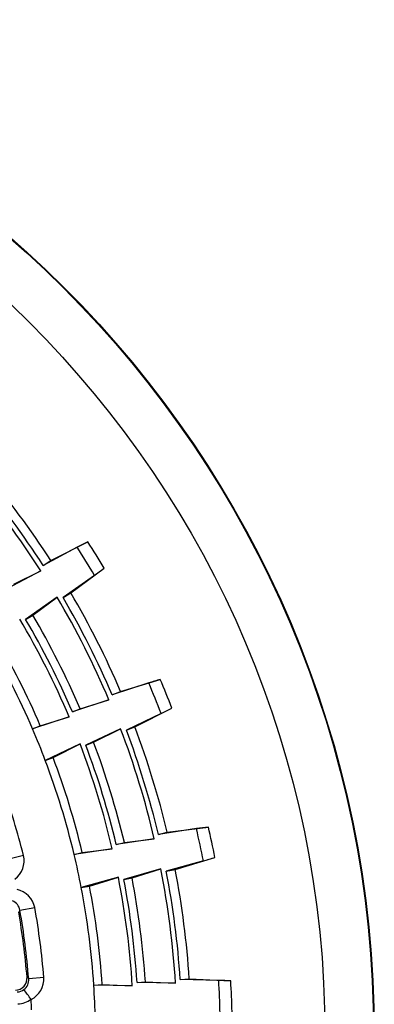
# Model space of a CAD drawing. Extents: x 172 to 2886, y 316 to 2181.
# Tile 20 of 30: x 1455 to 1484, y 2058 to 2139. Entities that reach past the tile are written whole.
import ezdxf

# ---------------------------------------------------------------- set-up
doc = ezdxf.new("R2010")
doc.units = 0
doc.header["$LTSCALE"] = 25.4
doc.header["$MEASUREMENT"] = 0
doc.layers.get('0').update_dxf_attribs({"linetype": 'CONTINUOUS'})

msp = doc.modelspace()

# ---------------------------------------------------------------- linework, layer by layer
for p, q in [((1457.533, 2094.653), (1460.583, 2096.183)), ((1459.698, 2095.735), (1456.907, 2094.249)), ((1456.907, 2094.249), (1457.532, 2094.652)), ((1457.532, 2094.652), (1457.533, 2094.653)), ((1456.714, 2093.801), (1453.92, 2092.318)), ((1454.495, 2092.69), (1456.714, 2093.801)), ((1459.18, 2091.978), (1461.919, 2094.014)), ((1461.121, 2093.425), (1458.537, 2091.602)), ((1458.537, 2091.602), (1459.178, 2091.978)), ((1458.05, 2091.631), (1455.468, 2089.804)), ((1456.059, 2090.15), (1458.05, 2091.631)), ((1455.468, 2089.804), (1456.059, 2090.15)), ((1463.267, 2083.872), (1466.532, 2084.864)), ((1465.584, 2084.572), (1462.582, 2083.579)), ((1462.582, 2083.579), (1463.266, 2083.871)), ((1463.266, 2083.871), (1463.267, 2083.872)), ((1462.316, 2083.17), (1459.311, 2082.181)), ((1459.941, 2082.451), (1462.316, 2083.17)), ((1459.311, 2082.181), (1459.941, 2082.451)), ((1464.438, 2080.957), (1467.482, 2082.501)), ((1459.045, 2081.773), (1456.041, 2080.784)), ((1456.671, 2081.053), (1459.045, 2081.773)), ((1466.596, 2082.055), (1463.741, 2080.695)), ((1456.041, 2080.784), (1456.671, 2081.053)), ((1463.266, 2080.806), (1460.413, 2079.441)), ((1461.053, 2079.682), (1463.266, 2080.806)), ((1463.741, 2080.695), (1464.437, 2080.957)), ((1459.938, 2079.552), (1457.084, 2078.187)), ((1457.725, 2078.429), (1459.938, 2079.552)), ((1460.413, 2079.441), (1461.053, 2079.682)), ((1457.084, 2078.187), (1457.725, 2078.429)), ((1469.499, 2072.576), (1466.372, 2072.104)), ((1467.096, 2072.277), (1470.482, 2072.703)), ((1466.04, 2071.746), (1462.912, 2071.279)), ((1463.578, 2071.438), (1466.04, 2071.746)), ((1466.372, 2072.104), (1467.095, 2072.277)), ((1467.095, 2072.277), (1467.096, 2072.277)), ((1462.581, 2070.921), (1459.453, 2070.454)), ((1460.119, 2070.613), (1462.581, 2070.921)), ((1462.912, 2071.279), (1463.578, 2071.438)), ((1455.295, 2070.379), (1454.088, 2070.072)), ((1459.453, 2070.454), (1460.119, 2070.613)), ((1467.758, 2069.206), (1471.019, 2070.213)), ((1466.577, 2069.255), (1463.534, 2068.392)), ((1464.207, 2068.522), (1466.577, 2069.255)), ((1470.07, 2069.924), (1467.027, 2069.065)), ((1463.085, 2068.582), (1460.042, 2067.719)), ((1460.715, 2067.848), (1463.085, 2068.582)), ((1463.534, 2068.392), (1464.207, 2068.522)), ((1467.027, 2069.065), (1467.757, 2069.206)), ((1460.042, 2067.719), (1460.715, 2067.848)), ((1454.996, 2065.857), (1456.223, 2066.074)), ((1454.996, 2065.857), (1454.895, 2065.703)), ((1455.581, 2060.35), (1455.717, 2060.227)), ((1456.959, 2060.325), (1455.717, 2060.227)), ((1461.07, 2059.697), (1461.753, 2059.741)), ((1464.232, 2059.628), (1461.07, 2059.697)), ((1461.753, 2059.741), (1464.232, 2059.628)), ((1464.619, 2059.925), (1465.302, 2059.969)), ((1467.781, 2059.857), (1464.619, 2059.925)), ((1465.302, 2059.969), (1467.781, 2059.857)), ((1468.168, 2060.153), (1468.91, 2060.201)), ((1471.329, 2060.09), (1468.168, 2060.153)), ((1468.91, 2060.201), (1468.911, 2060.201)), ((1468.911, 2060.201), (1472.32, 2060.049))]:
    msp.add_line(p, q)
for radius in [87.047, 86.994, 82.995]:
    msp.add_circle((1397.065, 2055.577), radius)
for centre, radius, start, end in [((1397.065, 2055.577), 71.995, 32.87162, 40.10135), ((1397.065, 2055.577), 70.845, 32.65208, 40.32089), ((1397.065, 2055.577), 71.25, 32.87162, 40.10135), ((1495.524, 2025.98), 78.417, 116.46022, 117.1849), ((1397.065, 2055.577), 75.388, 30.65374, 32.5895), ((1397.065, 2055.577), 74.401, 30.57699, 32.66625), ((1414.943, 2156.846), 78.451, 306.0585, 306.78287), ((1459.185, 2091.968), 0.0119, 116.84157, 123.90168), ((1397.065, 2055.577), 71.995, 23.14189, 30.37162), ((1397.065, 2055.577), 70.845, 22.92235, 30.59116), ((1397.065, 2055.577), 71.25, 23.14189, 30.37162), ((1397.065, 2055.577), 67.289, 22.91075, 30.60276), ((1397.065, 2055.577), 67.693, 23.14189, 30.37162), ((1397.065, 2055.577), 68.378, 23.14189, 30.37162), ((1397.065, 2055.577), 64.137, 23.14189, 30.37162), ((1397.065, 2055.577), 64.822, 23.14189, 30.37162), ((1489.106, 2009.766), 78.417, 106.73049, 107.45517), ((1397.065, 2055.577), 75.388, 20.92401, 22.85977), ((1397.065, 2055.577), 74.401, 20.84726, 22.93652), ((1431.801, 2152.368), 78.451, 296.32877, 297.05314), ((1397.065, 2055.577), 64.137, 20.64189, 23.14189), ((1397.065, 2055.577), 70.845, 13.19262, 20.86143), ((1397.065, 2055.577), 71.25, 13.41216, 20.64189), ((1464.442, 2080.946), 0.0119, 107.11184, 114.17195), ((1397.065, 2055.577), 71.995, 13.41216, 20.64189), ((1397.065, 2055.577), 67.289, 13.18102, 20.87303), ((1397.065, 2055.577), 67.693, 13.41216, 20.64189), ((1397.065, 2055.577), 68.378, 13.41216, 20.64189), ((1397.065, 2055.577), 64.137, 13.41216, 20.64189), ((1397.065, 2055.577), 64.822, 13.41216, 20.64189), ((1397.065, 2055.577), 60.082, 14.26232, 19.79173), ((1480.04, 1994.87), 78.417, 97.00076, 97.72544), ((1397.065, 2055.577), 74.401, 11.11753, 13.20679), ((1397.065, 2055.577), 75.388, 11.19428, 13.13004), ((1453.398, 2069.954), 1.944, 307.40664, 12.62434), ((1397.065, 2055.577), 64.137, 10.91216, 13.41216), ((1447.659, 2145.106), 78.451, 286.59904, 287.32341), ((1397.065, 2055.577), 70.845, 3.46289, 11.1317), ((1397.065, 2055.577), 67.289, 3.45129, 11.1433), ((1397.065, 2055.577), 68.378, 3.68243, 10.91216), ((1397.065, 2055.577), 71.25, 3.68243, 10.91216), ((1467.76, 2069.194), 0.0119, 97.38211, 104.44222), ((1397.065, 2055.577), 71.995, 3.68243, 10.91216), ((1397.065, 2055.577), 64.137, 3.68243, 10.91216), ((1397.065, 2055.577), 64.822, 3.68243, 10.91216), ((1397.065, 2055.577), 67.693, 3.68243, 10.91216), ((1454.306, 2065.667), 1.96, 11.99015, 76.62752), ((1454.004, 2065.702), 1.005, 8.87974, 67.64592), ((1397.065, 2055.577), 60.082, 4.53259, 10.062), ((1397.065, 2055.577), 58.71, 4.66277, 9.93183), ((1397.065, 2055.577), 58.836, 4.53259, 10.062), ((1454.589, 2060.268), 0.995, 272.34356, 4.75164), ((1455.017, 2060.227), 1.944, 297.67691, 2.89461), ((1454.716, 2060.127), 1.006, 306.97928, 5.68425), ((1397.065, 2055.577), 64.137, 1.18243, 3.68243), ((1397.065, 2055.577), 74.401, 1.3878, 3.47706), ((1468.587, 1981.72), 78.417, 87.27103, 87.99571), ((1397.065, 2055.577), 75.388, 1.46455, 3.40031), ((1454.746, 2060.138), 0.997, 271.936, 305.25639), ((1441.088, 2048.129), 18.108, 35.04434, 38.1853), ((1454.738, 2060.14), 1.996, 272.39733, 306.0717), ((1455.881, 2058.505), 0.039, 1.25852, 34.91409), ((1397.065, 2055.577), 58.928, 2.0165, 2.84837)]:
    msp.add_arc(centre, radius, start, end)

doc.saveas('drawing.dxf')
